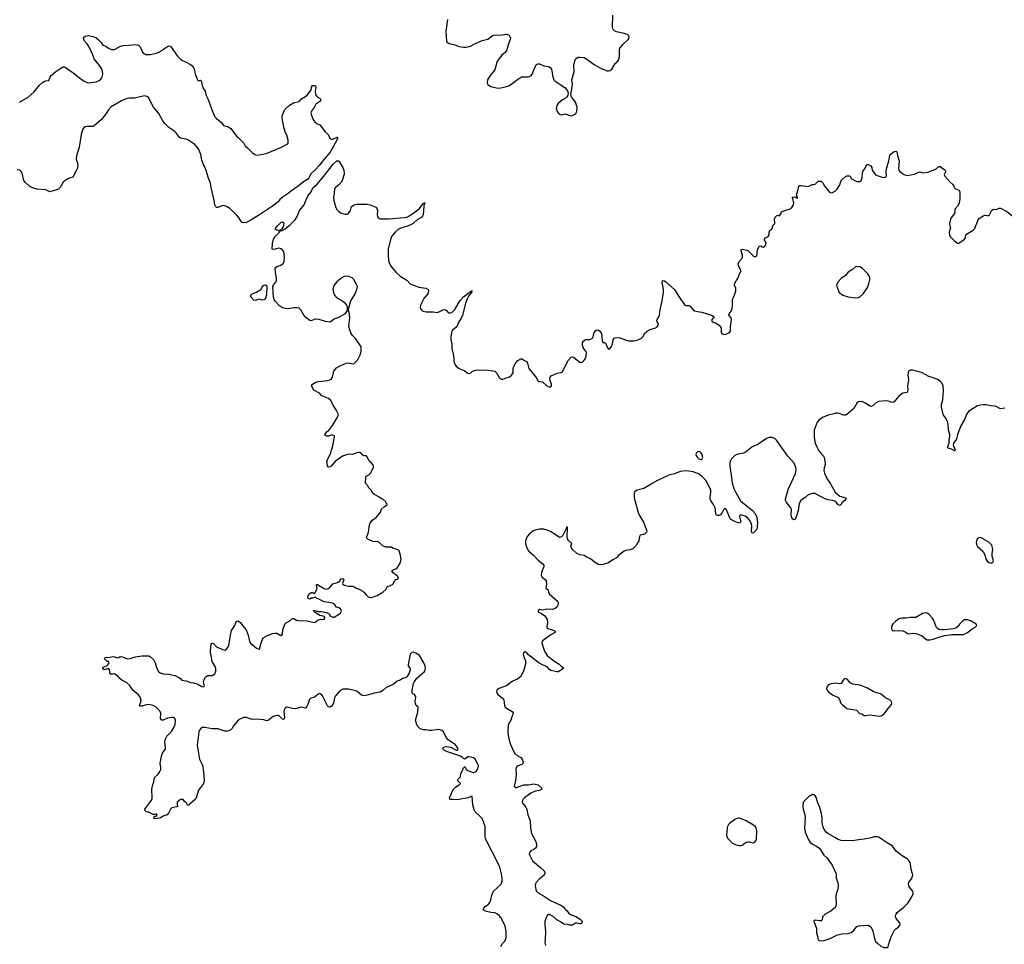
# Model space of a CAD drawing. Header units: inches. Extents: x 2005975 to 2217453, y 644152 to 846769.
# Tile 82 of 162: x 2121191 to 2134903, y 719989 to 732868. Entities that reach past the tile are written whole.
import ezdxf

# ---------------------------------------------------------------- set-up
doc = ezdxf.new("R2010")
doc.units = ezdxf.units.IN
doc.header["$MEASUREMENT"] = 0
for name, color, linetype in [('C1721', 7, 'Continuous'), ('C1722', 7, 'Continuous'), ('C1723', 7, 'Continuous'), ('C1731', 7, 'Continuous'), ('C1732', 7, 'Continuous'), ('C1733', 7, 'Continuous')]:
    doc.layers.add(name, color=color, linetype=linetype)

msp = doc.modelspace()

# ---------------------------------------------------------------- linework, layer by layer
at = {"layer": 'C1721', "color": 6, "elevation": 200}
for points in [[(2127890, 719959), (2127909, 719991), (2127917, 720000)], [(2128508, 720000), (2128514, 719970)]]:
    msp.add_lwpolyline(points, dxfattribs=at)
at = {"layer": 'C1722', "color": 6, "elevation": 200}
for points in [[(2127917, 720000), (2127944, 720030), (2127961, 720059), (2127967, 720090), (2127966, 720170), (2127950, 720242), (2127921, 720310), (2127890, 720361), (2127868, 720388), (2127843, 720410), (2127810, 720428), (2127750, 720433), (2127678, 720450), (2127658, 720458), (2127646, 720470), (2127654, 720490), (2127669, 720510), (2127717, 720543), (2127738, 720570), (2127752, 720610), (2127766, 720674), (2127790, 720727), (2127890, 720822), (2127901, 720839), (2127909, 720871), (2127910, 720910), (2127901, 720970), (2127884, 721044), (2127868, 721088), (2127680, 721460), (2127674, 721494), (2127672, 721630), (2127650, 721696), (2127630, 721739), (2127610, 721764), (2127535, 721835), (2127522, 721862), (2127503, 721930), (2127490, 722046), (2127470, 722049), (2127462, 722038), (2127433, 722027), (2127290, 722000), (2127230, 722008), (2127188, 722008), (2127182, 722010), (2127176, 722030), (2127230, 722145), (2127262, 722178), (2127309, 722210), (2127329, 722230), (2127290, 722270), (2127298, 722290), (2127330, 722321), (2127333, 722370), (2127357, 722410), (2127370, 722448), (2127390, 722466), (2127409, 722430), (2127430, 722410), (2127504, 722384), (2127530, 722385), (2127550, 722398), (2127570, 722435), (2127580, 722470), (2127576, 722490), (2127536, 722570), (2127510, 722587), (2127450, 722601), (2127430, 722599), (2127390, 722569), (2127370, 722576), (2127354, 722594), (2127330, 722610), (2127150, 722670), (2127109, 722690), (2127084, 722710), (2127088, 722730), (2127110, 722740), (2127130, 722744), (2127195, 722735), (2127270, 722691), (2127288, 722692), (2127298, 722710), (2127275, 722750), (2127255, 722770), (2127159, 722839), (2127130, 722869), (2127092, 722950), (2127070, 722969), (2127030, 722980), (2126929, 722969), (2126890, 722969), (2126850, 722977), (2126810, 722974), (2126769, 722990), (2126740, 723020), (2126721, 723050), (2126704, 723110), (2126736, 723224), (2126742, 723290), (2126714, 723314), (2126701, 723341), (2126698, 723370), (2126706, 723430), (2126703, 723443), (2126690, 723469), (2126670, 723475), (2126663, 723483), (2126657, 723497), (2126656, 723530), (2126677, 723623), (2126690, 723650), (2126719, 723690), (2126829, 723791), (2126839, 723810), (2126843, 723830), (2126837, 723870), (2126820, 723910), (2126782, 723970), (2126772, 723992), (2126754, 724014), (2126710, 724042), (2126670, 724058), (2126650, 724052), (2126627, 724030), (2126600, 723880), (2126603, 723863), (2126630, 723830), (2126630, 723810), (2126610, 723755), (2126584, 723716), (2126573, 723707), (2126522, 723690), (2126490, 723669), (2126450, 723655), (2126394, 723610), (2126296, 723564), (2126250, 723522), (2126210, 723501), (2126130, 723489), (2126030, 723459), (2125990, 723451), (2125970, 723453), (2125950, 723460), (2125890, 723510), (2125870, 723519), (2125770, 723544), (2125690, 723543), (2125650, 723521), (2125590, 723452), (2125577, 723423), (2125560, 723350), (2125533, 723307), (2125510, 723294), (2125490, 723297), (2125476, 723310), (2125410, 723449), (2125390, 723475), (2125370, 723483), (2125350, 723475), (2125316, 723444), (2125292, 723428), (2125250, 723417), (2125234, 723406), (2125222, 723390), (2125204, 723330), (2125190, 723299), (2125170, 723279), (2125114, 723294), (2125029, 723271), (2124990, 723272), (2124910, 723290), (2124890, 723280), (2124881, 723270), (2124869, 723231), (2124877, 723150), (2124875, 723130), (2124870, 723122), (2124850, 723125), (2124808, 723168), (2124790, 723177), (2124770, 723178), (2124719, 723161), (2124650, 723107), (2124630, 723101), (2124590, 723115), (2124494, 723126), (2124430, 723118), (2124350, 723148), (2124310, 723150), (2124264, 723130), (2124232, 723110), (2124197, 723063), (2124168, 723032), (2124145, 722990), (2124130, 722975), (2124083, 722957), (2124050, 722956), (2123950, 722990), (2123870, 722990), (2123770, 723009), (2123733, 723007), (2123720, 723000), (2123693, 722970), (2123688, 722950), (2123663, 722763), (2123694, 722570), (2123736, 722484), (2123752, 722390), (2123759, 722270), (2123750, 722229), (2123683, 722137), (2123651, 722030), (2123639, 722010), (2123571, 721950), (2123557, 721943), (2123550, 721929), (2123530, 721926), (2123515, 721955), (2123483, 721983), (2123470, 722006), (2123430, 722008), (2123386, 721970), (2123385, 721925), (2123393, 721907), (2123378, 721902), (2123350, 721901), (2123311, 721889), (2123292, 721870), (2123265, 721815), (2123246, 721794), (2123187, 721773), (2123150, 721749), (2123135, 721745), (2123070, 721738), (2123058, 721750), (2123068, 721772), (2123090, 721774), (2123106, 721790), (2123090, 721806), (2123070, 721798), (2123050, 721798), (2122990, 721828), (2122970, 721828), (2122950, 721838), (2122938, 721850), (2122935, 721870), (2122946, 721890), (2123019, 721981), (2123034, 722010), (2123037, 722030), (2123030, 722150), (2123045, 722215), (2123061, 722250), (2123067, 722310), (2123121, 722359), (2123145, 722395), (2123155, 722425), (2123157, 722450), (2123149, 722510), (2123165, 722610), (2123178, 722650), (2123220, 722710), (2123223, 722730), (2123214, 722810), (2123221, 722850), (2123242, 722890), (2123306, 722954), (2123340, 723010), (2123357, 723050), (2123359, 723110), (2123350, 723132), (2123330, 723146), (2123310, 723150), (2123250, 723140), (2123190, 723110), (2123169, 723109), (2123152, 723132), (2123157, 723210), (2123149, 723230), (2123112, 723272), (2123090, 723291), (2123050, 723313), (2123010, 723326), (2122970, 723327), (2122938, 723322), (2122890, 723304), (2122864, 723304), (2122860, 723310), (2122863, 723330), (2122877, 723363), (2122881, 723390), (2122870, 723430), (2122845, 723465), (2122770, 723526), (2122720, 723600), (2122677, 723637), (2122613, 723670), (2122587, 723690), (2122561, 723721), (2122527, 723747), (2122510, 723755), (2122494, 723750), (2122449, 723750), (2122444, 723810), (2122430, 723829), (2122370, 723814), (2122350, 723828), (2122355, 723850), (2122409, 723871), (2122420, 723880), (2122438, 723910), (2122430, 723926), (2122410, 723928), (2122384, 723950), (2122369, 723970), (2122379, 723981), (2122406, 723990), (2122430, 723986), (2122490, 723998), (2122514, 723994), (2122550, 723981), (2122570, 723985), (2122590, 723996), (2122625, 723995), (2122690, 723966), (2122730, 723971), (2122805, 723995), (2122890, 724007), (2122990, 724007), (2123015, 723995), (2123055, 723955), (2123080, 723910), (2123100, 723830), (2123122, 723790), (2123146, 723770), (2123190, 723756), (2123270, 723751), (2123350, 723733), (2123407, 723707), (2123431, 723690), (2123450, 723667), (2123510, 723661), (2123570, 723634), (2123610, 723630), (2123673, 723613), (2123730, 723578), (2123750, 723574), (2123762, 723578), (2123766, 723590), (2123755, 723615), (2123753, 723650), (2123757, 723670), (2123779, 723710), (2123790, 723721), (2123810, 723731), (2123870, 723734), (2123895, 723745), (2123910, 723758), (2123925, 723795), (2123924, 723830), (2123918, 723850), (2123872, 723930), (2123865, 723950), (2123863, 723990), (2123850, 724050), (2123852, 724148), (2123869, 724190), (2123890, 724181), (2123930, 724131), (2123950, 724121), (2123990, 724111), (2124015, 724095), (2124047, 724087), (2124070, 724101), (2124097, 724143), (2124107, 724173), (2124126, 724294), (2124141, 724359), (2124187, 724430), (2124199, 724470), (2124210, 724486), (2124230, 724494), (2124267, 724470), (2124294, 724430), (2124345, 724370), (2124374, 724294), (2124385, 724230), (2124401, 724190), (2124490, 724116), (2124510, 724105), (2124530, 724102), (2124552, 724190), (2124584, 724256), (2124650, 724296), (2124710, 724319), (2124750, 724324), (2124770, 724321), (2124830, 724291), (2124843, 724297), (2124852, 724308), (2124856, 724370), (2124884, 724450), (2124908, 724472), (2124950, 724488), (2124990, 724527), (2125010, 724525), (2125044, 724504), (2125070, 724497), (2125193, 724493), (2125290, 724471), (2125304, 724476), (2125338, 724502), (2125390, 724518), (2125410, 724511), (2125430, 724518), (2125442, 724530), (2125434, 724554), (2125370, 724569), (2125322, 724602), (2125290, 724618), (2125284, 724630), (2125290, 724642), (2125346, 724626), (2125390, 724623), (2125462, 724610), (2125502, 724590), (2125521, 724561), (2125550, 724546), (2125570, 724546), (2125658, 724602), (2125671, 724630), (2125660, 724660), (2125636, 724676), (2125603, 724683), (2125579, 724719), (2125555, 724735), (2125530, 724744), (2125430, 724761), (2125350, 724802), (2125326, 724810), (2125310, 724826), (2125270, 724808), (2125250, 724808), (2125230, 724798), (2125210, 724806), (2125204, 724824), (2125209, 724849), (2125230, 724876), (2125251, 724891), (2125274, 724890), (2125290, 724874), (2125302, 724878), (2125329, 724931), (2125333, 724950), (2125323, 724990), (2125330, 725005), (2125430, 724946), (2125470, 724937), (2125499, 724950), (2125552, 725008), (2125618, 725030), (2125649, 725051), (2125670, 725081), (2125690, 725083), (2125703, 725070), (2125685, 725015), (2125690, 725006), (2125713, 724993), (2125770, 724979), (2125830, 724976), (2125851, 724970), (2125874, 724954), (2125930, 724933), (2125968, 724910), (2125990, 724890), (2126016, 724856), (2126046, 724830), (2126070, 724820), (2126090, 724821), (2126170, 724848), (2126250, 724894), (2126291, 724930), (2126310, 724970), (2126381, 724999), (2126391, 725010), (2126417, 725063), (2126430, 725072), (2126450, 725076), (2126467, 725090), (2126456, 725110), (2126387, 725170), (2126375, 725190), (2126390, 725205), (2126430, 725219), (2126448, 725232), (2126486, 725290), (2126501, 725330), (2126504, 725350), (2126494, 725410), (2126470, 725478), (2126389, 725509), (2126370, 725522), (2126290, 725521), (2126250, 725537), (2126190, 725593), (2126170, 725599), (2126150, 725596), (2126110, 725599), (2126038, 725630), (2126022, 725650), (2126024, 725670), (2126040, 725700), (2126049, 725730), (2126061, 725830), (2126077, 725863), (2126101, 725899), (2126149, 725930), (2126206, 725994), (2126215, 726010), (2126229, 726051), (2126270, 726086), (2126308, 726110), (2126306, 726130), (2126295, 726135), (2126289, 726150), (2126250, 726189), (2126230, 726194), (2126199, 726219), (2126130, 726253), (2126109, 726269), (2126090, 726308), (2126048, 726350), (2126046, 726370), (2126009, 726410), (2126010, 726494), (2126018, 726510), (2126052, 726528), (2126077, 726550), (2126116, 726630), (2126116, 726656), (2126090, 726693), (2126065, 726710), (2126025, 726785), (2126011, 726791), (2125990, 726793), (2125970, 726804), (2125937, 726837), (2125910, 726841), (2125870, 726831), (2125830, 726813), (2125770, 726814), (2125688, 726790), (2125585, 726715), (2125530, 726649), (2125489, 726630), (2125477, 726657), (2125467, 726710), (2125482, 726750), (2125525, 726830), (2125532, 726870), (2125552, 726930), (2125577, 727057), (2125573, 727073), (2125550, 727081), (2125530, 727083), (2125490, 727069), (2125470, 727069), (2125450, 727078), (2125442, 727090), (2125475, 727130), (2125490, 727141), (2125546, 727214), (2125618, 727330), (2125629, 727370), (2125605, 727425), (2125550, 727510), (2125518, 727570), (2125490, 727590), (2125399, 727630), (2125367, 727667), (2125288, 727708), (2125254, 727770), (2125268, 727790), (2125307, 727813), (2125349, 727830), (2125478, 727842), (2125510, 727850), (2125530, 727862), (2125547, 727890), (2125567, 727973), (2125601, 728019), (2125652, 728048), (2125738, 728082), (2125770, 728087), (2125830, 728072), (2125850, 728080), (2125894, 728126), (2125937, 728210), (2125947, 728253), (2125945, 728310), (2125867, 728427), (2125827, 728470), (2125804, 728504), (2125783, 728563), (2125776, 728610), (2125791, 728710), (2125784, 728770), (2125766, 728834), (2125770, 728834), (2125798, 728942), (2125862, 729050), (2125888, 729110), (2125894, 729150), (2125886, 729170), (2125845, 729250), (2125821, 729270), (2125777, 729290), (2125750, 729297), (2125710, 729290), (2125676, 729270), (2125610, 729217), (2125578, 729182), (2125560, 729150), (2125554, 729110), (2125560, 729070), (2125574, 729030), (2125610, 728992), (2125689, 728949), (2125715, 728930), (2125743, 728890), (2125754, 728846), (2125750, 728846), (2125745, 728810), (2125713, 728767), (2125650, 728727), (2125570, 728695), (2125530, 728662), (2125510, 728655), (2125450, 728662), (2125362, 728690), (2125330, 728696), (2125290, 728691), (2125250, 728675), (2125230, 728677), (2125161, 728730), (2125106, 728826), (2125081, 728850), (2125050, 728856), (2125010, 728855), (2124930, 728839), (2124890, 728843), (2124853, 728853), (2124810, 728884), (2124749, 728949), (2124735, 728970), (2124724, 729004), (2124718, 729150), (2124726, 729174), (2124760, 729210), (2124767, 729230), (2124767, 729270), (2124754, 729346), (2124749, 729410), (2124774, 729430), (2124817, 729443), (2124854, 729466), (2124864, 729476), (2124876, 729504), (2124880, 729550), (2124874, 729610), (2124865, 729645), (2124836, 729676), (2124796, 729684), (2124730, 729665), (2124705, 729670), (2124713, 729750), (2124726, 729810), (2124749, 729850), (2124807, 729910), (2124810, 729922), (2124848, 729930), (2124890, 729957), (2124946, 730000)], [(2124864, 730000), (2124859, 729981), (2124844, 729956), (2124830, 729942), (2124825, 729935), (2124790, 729932), (2124770, 729936), (2124751, 729950), (2124760, 729970), (2124786, 730000)], [(2126610, 730000), (2126590, 729992), (2126525, 729975), (2126467, 729950), (2126425, 729915), (2126370, 729850), (2126353, 729807), (2126324, 729670), (2126324, 729564), (2126334, 729494), (2126341, 729470), (2126364, 729430), (2126429, 729350), (2126490, 729297), (2126581, 729241), (2126630, 729187), (2126750, 729141), (2126846, 729126), (2126879, 729110), (2126885, 729090), (2126873, 729050), (2126817, 728983), (2126771, 728890), (2126770, 728852), (2126776, 728836), (2126790, 728819), (2126810, 728806), (2126850, 728798), (2126950, 728800), (2127010, 728790), (2127090, 728825), (2127110, 728829), (2127130, 728823), (2127153, 728793), (2127165, 728785), (2127190, 728784), (2127210, 728789), (2127250, 728829), (2127325, 728955), (2127370, 729007), (2127450, 729070), (2127470, 729084), (2127479, 729081), (2127484, 729090), (2127492, 729092), (2127490, 729085), (2127480, 729080), (2127482, 729070), (2127442, 729018), (2127422, 728978), (2127405, 728935), (2127356, 728750), (2127340, 728710), (2127302, 728650), (2127278, 728590), (2127222, 728550), (2127211, 728529), (2127195, 728450), (2127196, 728410), (2127207, 728350), (2127210, 728290), (2127232, 728190), (2127243, 728090), (2127250, 728068), (2127270, 728040), (2127310, 728010), (2127380, 727980), (2127430, 727945), (2127450, 727938), (2127470, 727942), (2127494, 727966), (2127520, 727980), (2127567, 727993), (2127710, 727986), (2127810, 727970), (2127831, 727950), (2127870, 727882), (2127890, 727865), (2127910, 727858), (2127950, 727876), (2128010, 727895), (2128042, 727918), (2128062, 727950), (2128064, 728010), (2128070, 728030), (2128099, 728090), (2128130, 728123), (2128170, 728143), (2128190, 728145), (2128210, 728125), (2128250, 728106), (2128262, 728082), (2128282, 728010), (2128382, 727882), (2128410, 727831), (2128430, 727826), (2128470, 727825), (2128530, 727767), (2128573, 727747), (2128590, 727752), (2128596, 727770), (2128596, 727790), (2128573, 727850), (2128578, 727890), (2128594, 727906), (2128678, 727942), (2128727, 727953), (2128752, 727968), (2128830, 728119), (2128870, 728168), (2128890, 728170), (2128910, 728163), (2128990, 728099), (2129010, 728091), (2129037, 728110), (2129056, 728130), (2129069, 728151), (2129079, 728181), (2129083, 728230), (2129076, 728250), (2129050, 728279), (2129040, 728300), (2129031, 728330), (2129030, 728370), (2129046, 728394), (2129070, 728411), (2129130, 728414), (2129168, 728430), (2129179, 728450), (2129190, 728510), (2129210, 728536), (2129230, 728548), (2129250, 728544), (2129270, 728529), (2129287, 728507), (2129293, 728490), (2129302, 728402), (2129310, 728371), (2129330, 728373), (2129350, 728361), (2129377, 728297), (2129390, 728278), (2129410, 728282), (2129430, 728311), (2129446, 728350), (2129458, 728410), (2129470, 728430), (2129483, 728437), (2129510, 728443), (2129550, 728438), (2129670, 728393), (2129750, 728396), (2129790, 728403), (2129851, 728430), (2129870, 728449), (2129898, 728502), (2129929, 728531), (2129969, 728551), (2130000, 728560)], [(2130000, 726406), (2129882, 726338), (2129790, 726314), (2129755, 726290), (2129746, 726270), (2129748, 726210), (2129802, 726002), (2129821, 725961), (2129880, 725870), (2129890, 725830), (2129924, 725750), (2129921, 725730), (2129890, 725702), (2129830, 725689), (2129822, 725670), (2129813, 725610), (2129806, 725594), (2129778, 725542), (2129730, 725499), (2129690, 725483), (2129630, 725475), (2129610, 725466), (2129536, 725410), (2129504, 725370), (2129450, 725343), (2129390, 725302), (2129330, 725283), (2129290, 725275), (2129250, 725280), (2129194, 725314), (2129139, 725359), (2129090, 725380), (2129050, 725403), (2128990, 725415), (2128950, 725434), (2128890, 725490), (2128875, 725510), (2128866, 725534), (2128869, 725550), (2128881, 725570), (2128833, 725613), (2128818, 725638), (2128813, 725670), (2128822, 725782), (2128818, 725798), (2128810, 725804), (2128803, 725777), (2128755, 725685), (2128736, 725664), (2128710, 725653), (2128593, 725733), (2128539, 725759), (2128490, 725772), (2128431, 725771), (2128370, 725758), (2128338, 725742), (2128293, 725707), (2128259, 725670), (2128233, 725610), (2128234, 725570), (2128252, 725510), (2128279, 725470), (2128347, 725410), (2128410, 725340), (2128475, 725290), (2128490, 725270), (2128491, 725250), (2128460, 725170), (2128453, 725130), (2128460, 725110), (2128470, 725096), (2128509, 725069), (2128524, 725050), (2128527, 725010), (2128518, 724950), (2128550, 724925), (2128557, 724890), (2128570, 724866), (2128679, 724770), (2128691, 724750), (2128686, 724710), (2128675, 724690), (2128650, 724666), (2128610, 724654), (2128530, 724657), (2128470, 724645), (2128430, 724653), (2128421, 724650), (2128406, 724630), (2128414, 724614), (2128456, 724596), (2128502, 724562), (2128535, 724515), (2128541, 724470), (2128531, 724410), (2128541, 724390), (2128610, 724370), (2128648, 724350), (2128647, 724330), (2128590, 724299), (2128469, 724211), (2128463, 724190), (2128466, 724170), (2128501, 724070), (2128539, 724010), (2128630, 723938), (2128705, 723890), (2128730, 723861), (2128751, 723850), (2128764, 723830), (2128690, 723786), (2128670, 723785), (2128590, 723803), (2128570, 723818), (2128536, 723856), (2128470, 723882), (2128427, 723907), (2128279, 724019), (2128250, 724052), (2128230, 724061), (2128209, 724051), (2128201, 724030), (2128210, 723991), (2128237, 723937), (2128239, 723910), (2128206, 723794), (2128164, 723716), (2128130, 723686), (2128050, 723648), (2127969, 723591), (2127863, 723550), (2127836, 723530), (2127829, 723510), (2127835, 723490), (2127850, 723470), (2127927, 723407), (2127934, 723390), (2127941, 723321), (2127950, 723293), (2127970, 723277), (2128050, 723233), (2128065, 723210), (2128060, 723190), (2128047, 723170), (2128029, 723111), (2127994, 723046), (2127988, 722950), (2127996, 722870), (2128027, 722770), (2128083, 722650), (2128104, 722630), (2128170, 722590), (2128187, 722570), (2128204, 722530), (2128201, 722510), (2128186, 722494), (2128120, 722470), (2128104, 722450), (2128100, 722430), (2128105, 722350), (2128098, 722270), (2128075, 722190), (2128090, 722175), (2128110, 722174), (2128210, 722210), (2128270, 722210), (2128350, 722223), (2128411, 722210), (2128456, 722170), (2128461, 722150), (2128431, 722130), (2128370, 722120), (2128310, 722095), (2128222, 722030), (2128202, 722010), (2128191, 721990), (2128190, 721970), (2128197, 721950), (2128239, 721899), (2128254, 721870), (2128268, 721790), (2128300, 721710), (2128303, 721610), (2128318, 721530), (2128376, 721430), (2128390, 721390), (2128386, 721350), (2128372, 721328), (2128350, 721308), (2128310, 721290), (2128294, 721270), (2128288, 721250), (2128294, 721226), (2128331, 721150), (2128450, 721056), (2128496, 721010), (2128505, 720990), (2128505, 720970), (2128493, 720950), (2128423, 720897), (2128383, 720850), (2128373, 720830), (2128370, 720810), (2128377, 720750), (2128388, 720728), (2128410, 720706), (2128474, 720674), (2128581, 720601), (2128735, 720530), (2128761, 720510), (2128790, 720475), (2128814, 720454), (2128827, 720430), (2128847, 720410), (2128936, 720376), (2128997, 720337), (2129023, 720310), (2129021, 720290), (2129004, 720276), (2128990, 720274), (2128950, 720283), (2128930, 720283), (2128890, 720255), (2128850, 720255), (2128823, 720263), (2128770, 720270), (2128723, 720303), (2128670, 720330), (2128618, 720378), (2128570, 720403), (2128550, 720402), (2128530, 720382), (2128506, 720310), (2128504, 720270), (2128513, 720173), (2128510, 720050), (2128505, 720010), (2128508, 720000)]]:
    msp.add_lwpolyline(points, dxfattribs=at)
msp.add_lwpolyline([(2124570, 728963), (2124530, 728975), (2124490, 728960), (2124470, 728958), (2124450, 728963), (2124410, 729009), (2124409, 729030), (2124429, 729050), (2124490, 729072), (2124549, 729110), (2124559, 729121), (2124570, 729150), (2124590, 729170), (2124610, 729175), (2124627, 729167), (2124633, 729150), (2124626, 729034), (2124610, 728974), (2124590, 728964)], close=True, dxfattribs=at)
at = {"layer": 'C1723', "color": 6}
for points, elevation in [([(2127151, 732869), (2127127, 732710), (2127128, 732630), (2127135, 732575), (2127144, 732550), (2127170, 732534), (2127250, 732518), (2127313, 732493), (2127370, 732483), (2127410, 732483), (2127470, 732497), (2127530, 732531), (2127630, 732577), (2127710, 732598), (2127770, 732645), (2127790, 732654), (2127910, 732657), (2127970, 732664), (2127998, 732658), (2128018, 732638), (2128026, 732610), (2128022, 732590), (2127997, 732530), (2127974, 732446), (2127950, 732410), (2127905, 732375), (2127842, 732290), (2127806, 732170), (2127744, 732090), (2127708, 732030), (2127701, 731990), (2127707, 731970), (2127727, 731950), (2127750, 731938), (2127850, 731915), (2127890, 731919), (2127970, 731937), (2128010, 731952), (2128123, 732037), (2128178, 732070), (2128210, 732074), (2128271, 732071), (2128290, 732075), (2128310, 732088), (2128330, 732107), (2128368, 732210), (2128390, 732245), (2128399, 732250), (2128410, 732254), (2128430, 732252), (2128490, 732224), (2128554, 732214), (2128580, 732200), (2128597, 732177), (2128616, 732070), (2128631, 732030), (2128650, 732011), (2128785, 731925), (2128819, 731879), (2128827, 731850), (2128823, 731810), (2128807, 731790), (2128790, 731773), (2128750, 731750), (2128690, 731700), (2128670, 731673), (2128663, 731630), (2128675, 731590), (2128706, 731550), (2128730, 731541), (2128790, 731557), (2128838, 731538), (2128870, 731530), (2128910, 731541), (2128938, 731562), (2128952, 731588), (2128955, 731650), (2128930, 731718), (2128910, 731752), (2128877, 731790), (2128864, 731830), (2128887, 731933), (2128890, 731970), (2128882, 732030), (2128914, 732146), (2128910, 732230), (2128920, 732290), (2128930, 732316), (2128946, 732334), (2128970, 732345), (2128990, 732348), (2129050, 732339), (2129090, 732319), (2129190, 732244), (2129290, 732186), (2129370, 732156), (2129390, 732155), (2129410, 732160), (2129439, 732181), (2129483, 732257), (2129510, 732279), (2129530, 732302), (2129545, 732350), (2129546, 732450), (2129550, 732471), (2129594, 732526), (2129665, 732590), (2129674, 732606), (2129678, 732630), (2129669, 732650), (2129650, 732662), (2129610, 732676), (2129501, 732701), (2129473, 732713), (2129456, 732730), (2129447, 732770), (2129450, 732930)], 300), ([(2121190, 731717), (2121308, 731790), (2121390, 731858), (2121466, 731954), (2121507, 731993), (2121530, 732009), (2121550, 732017), (2121598, 732022), (2121616, 732070), (2121631, 732090), (2121695, 732145), (2121790, 732209), (2121810, 732212), (2121830, 732201), (2121950, 732120), (2122010, 732065), (2122090, 732012), (2122130, 731995), (2122150, 731990), (2122190, 731992), (2122256, 732004), (2122299, 732021), (2122321, 732039), (2122340, 732070), (2122350, 732110), (2122346, 732150), (2122329, 732190), (2122302, 732230), (2122230, 732324), (2122200, 732400), (2122146, 732510), (2122133, 732530), (2122093, 732570), (2122083, 732590), (2122081, 732610), (2122092, 732628), (2122110, 732639), (2122130, 732644), (2122150, 732646), (2122210, 732635), (2122250, 732618), (2122289, 732589), (2122324, 732550), (2122351, 732511), (2122390, 732497), (2122429, 732469), (2122471, 732451), (2122510, 732452), (2122586, 732494), (2122630, 732510), (2122710, 732511), (2122803, 732523), (2122830, 732519), (2122850, 732509), (2122870, 732490), (2122908, 732408), (2122930, 732391), (2122950, 732385), (2123015, 732385), (2123098, 732402), (2123140, 732420), (2123250, 732496), (2123270, 732504), (2123290, 732497), (2123390, 732362), (2123430, 732317), (2123450, 732303), (2123502, 732282), (2123570, 732245), (2123590, 732231), (2123610, 732204), (2123626, 732166), (2123636, 732110), (2123670, 732021), (2123690, 732018), (2123710, 732025), (2123718, 732018), (2123740, 731920), (2123772, 731870), (2123787, 731810), (2123818, 731758), (2123865, 731610), (2123910, 731513), (2123930, 731491), (2124006, 731430), (2124030, 731392), (2124090, 731378), (2124130, 731351), (2124210, 731245), (2124231, 731231), (2124311, 731150), (2124332, 731110), (2124370, 731078), (2124431, 731011), (2124465, 730990), (2124490, 730983), (2124524, 730984), (2124575, 730995), (2124637, 731010), (2124695, 731030), (2124836, 731090), (2124906, 731130), (2124930, 731150), (2124930, 731192), (2124910, 731261), (2124893, 731293), (2124875, 731350), (2124845, 731490), (2124847, 731530), (2124864, 731576), (2124885, 731615), (2124950, 731675), (2125004, 731710), (2125082, 731730), (2125114, 731766), (2125170, 731796), (2125198, 731822), (2125250, 731890), (2125256, 731910), (2125256, 731930), (2125269, 731950), (2125290, 731953), (2125306, 731950), (2125317, 731930), (2125307, 731873), (2125310, 731832), (2125321, 731810), (2125335, 731795), (2125377, 731770), (2125386, 731750), (2125372, 731730), (2125314, 731690), (2125290, 731646), (2125250, 731590), (2125247, 731570), (2125250, 731550), (2125266, 731510), (2125282, 731470), (2125297, 731450), (2125330, 731423), (2125370, 731402), (2125445, 731305), (2125485, 731270), (2125510, 731219), (2125519, 731210), (2125530, 731204), (2125550, 731204), (2125613, 731233), (2125618, 731230), (2125618, 731218), (2125610, 731190), (2125516, 731024), (2125430, 730926), (2125362, 730838), (2125305, 730775), (2125250, 730724), (2125216, 730664), (2125197, 730643), (2125143, 730610), (2125071, 730549), (2124964, 730476), (2124930, 730446), (2124848, 730392), (2124816, 730364), (2124789, 730330), (2124711, 730269), (2124530, 730149), (2124400, 730070), (2124350, 730045), (2124310, 730036), (2124290, 730042), (2124270, 730065), (2124239, 730119), (2124211, 730151), (2124117, 730237), (2124070, 730265), (2124030, 730279), (2124004, 730276), (2123950, 730251), (2123930, 730252), (2123922, 730262), (2123910, 730290), (2123900, 730350), (2123858, 730530), (2123850, 730590), (2123822, 730662), (2123790, 730767), (2123770, 730816), (2123750, 730846), (2123730, 730913), (2123716, 730990), (2123683, 731070), (2123630, 731130), (2123533, 731193), (2123510, 731202), (2123430, 731219), (2123410, 731230), (2123372, 731290), (2123351, 731311), (2123268, 731368), (2123217, 731417), (2123190, 731450), (2123130, 731562), (2123055, 731650), (2122984, 731784), (2122960, 731800), (2122930, 731805), (2122790, 731774), (2122710, 731776), (2122690, 731772), (2122610, 731739), (2122466, 731654), (2122430, 731614), (2122397, 731563), (2122330, 731479), (2122230, 731389), (2122210, 731382), (2122130, 731382), (2122105, 731375), (2122082, 731358), (2122066, 731334), (2122048, 731270), (2122027, 731150), (2122021, 731090), (2121984, 730970), (2121980, 730930), (2121999, 730850), (2121998, 730810), (2121991, 730790), (2121930, 730674), (2121870, 730655), (2121810, 730618), (2121796, 730604), (2121754, 730530), (2121730, 730509), (2121691, 730491), (2121609, 730469), (2121557, 730497), (2121430, 730508), (2121370, 730528), (2121330, 730549), (2121270, 730602), (2121250, 730627), (2121228, 730728), (2121214, 730754), (2121193, 730773), (2121157, 730777)], 200), ([(2124946, 730000), (2124954, 730006), (2125024, 730076), (2125054, 730126), (2125090, 730210), (2125154, 730290), (2125176, 730350), (2125204, 730410), (2125251, 730469), (2125275, 730525), (2125328, 730570), (2125410, 730665), (2125561, 730859), (2125610, 730903), (2125630, 730901), (2125635, 730895), (2125690, 730809), (2125707, 730770), (2125710, 730718), (2125681, 730630), (2125664, 730596), (2125634, 730566), (2125588, 730532), (2125573, 730510), (2125570, 730450), (2125561, 730390), (2125568, 730350), (2125596, 730250), (2125610, 730225), (2125630, 730203), (2125670, 730173), (2125730, 730160), (2125750, 730159), (2125770, 730166), (2125797, 730210), (2125812, 730268), (2125850, 730290), (2125890, 730297), (2126030, 730300), (2126070, 730291), (2126143, 730263), (2126161, 730250), (2126176, 730210), (2126170, 730150), (2126173, 730130), (2126185, 730110), (2126210, 730096), (2126230, 730092), (2126330, 730095), (2126550, 730112), (2126581, 730119), (2126610, 730133), (2126716, 730204), (2126760, 730240), (2126810, 730307), (2126826, 730314), (2126830, 730321), (2126835, 730315), (2126830, 730299), (2126824, 730296), (2126819, 730270), (2126808, 730150), (2126800, 730130), (2126790, 730119), (2126730, 730084), (2126671, 730030), (2126637, 730010), (2126610, 730000)], 200), ([(2124786, 730000), (2124795, 730010), (2124830, 730041), (2124851, 730051), (2124864, 730044), (2124869, 730030), (2124866, 730010), (2124864, 730000)], 200)]:
    msp.add_lwpolyline(points, dxfattribs=dict(at, elevation=elevation))
at = {"layer": 'C1731', "color": 6, "elevation": 300}
msp.add_lwpolyline([(2133142, 720000), (2133182, 719962), (2133225, 719945), (2133270, 719943), (2133286, 719954), (2133295, 720000)], dxfattribs=at)
at = {"layer": 'C1732', "color": 6}
for points, elevation in [([(2130000, 728560), (2130034, 728570), (2130068, 728590), (2130082, 728610), (2130085, 728630), (2130064, 728670), (2130068, 728690), (2130093, 728727), (2130100, 728750), (2130110, 728825), (2130140, 728950), (2130156, 729070), (2130159, 729110), (2130137, 729210), (2130142, 729230), (2130150, 729236), (2130170, 729230), (2130190, 729216), (2130308, 729110), (2130368, 729010), (2130450, 728898), (2130470, 728885), (2130510, 728889), (2130530, 728877), (2130570, 728825), (2130590, 728812), (2130630, 728801), (2130690, 728796), (2130827, 728750), (2130861, 728730), (2130831, 728690), (2130831, 728670), (2130850, 728655), (2130890, 728639), (2130936, 728610), (2130959, 728570), (2130962, 728510), (2130970, 728499), (2130987, 728487), (2131010, 728484), (2131070, 728504), (2131089, 728530), (2131092, 728590), (2131105, 728690), (2131097, 728717), (2131066, 728750), (2131069, 728770), (2131100, 728810), (2131113, 728847), (2131118, 728890), (2131117, 728970), (2131150, 729045), (2131165, 729090), (2131164, 729130), (2131145, 729170), (2131147, 729190), (2131167, 729230), (2131195, 729270), (2131213, 729330), (2131237, 729370), (2131200, 729440), (2131196, 729470), (2131214, 729506), (2131254, 729546), (2131259, 729561), (2131256, 729590), (2131236, 729650), (2131236, 729664), (2131250, 729670), (2131318, 729658), (2131331, 729651), (2131410, 729576), (2131430, 729567), (2131450, 729572), (2131461, 729599), (2131461, 729630), (2131470, 729670), (2131490, 729711), (2131510, 729716), (2131530, 729703), (2131550, 729701), (2131570, 729711), (2131581, 729730), (2131586, 729750), (2131583, 729763), (2131577, 729777), (2131562, 729790), (2131561, 729810), (2131579, 729830), (2131614, 729850), (2131629, 729870), (2131629, 729910), (2131635, 729925), (2131666, 729954), (2131674, 729970), (2131680, 730000), (2131680, 730000)], 200), ([(2134145, 730000), (2134152, 729970), (2134133, 729910), (2134139, 729870), (2134148, 729848), (2134210, 729786), (2134250, 729755), (2134270, 729753), (2134349, 729810), (2134361, 729830), (2134369, 729871), (2134378, 729882), (2134470, 729936), (2134490, 729961), (2134508, 730000)], 200), ([(2134910, 727455), (2134850, 727449), (2134790, 727481), (2134770, 727486), (2134710, 727488), (2134650, 727501), (2134610, 727503), (2134570, 727500), (2134531, 727489), (2134407, 727413), (2134382, 727378), (2134343, 727290), (2134296, 727210), (2134250, 727088), (2134236, 727024), (2134197, 726970), (2134192, 726950), (2134194, 726930), (2134218, 726870), (2134210, 726862), (2134166, 726886), (2134121, 726901), (2134110, 726910), (2134133, 726967), (2134134, 727010), (2134144, 727070), (2134143, 727090), (2134126, 727150), (2134120, 727230), (2134112, 727270), (2134095, 727310), (2134052, 727370), (2134027, 727470), (2134027, 727510), (2134047, 727573), (2134056, 727704), (2134049, 727770), (2134032, 727810), (2134010, 727831), (2133970, 727857), (2133910, 727880), (2133850, 727896), (2133750, 727954), (2133630, 727984), (2133595, 727985), (2133570, 727970), (2133563, 727950), (2133561, 727921), (2133570, 727850), (2133556, 727770), (2133559, 727710), (2133555, 727685), (2133544, 727676), (2133490, 727664), (2133470, 727652), (2133430, 727617), (2133370, 727543), (2133350, 727536), (2133286, 727554), (2133250, 727559), (2133150, 727548), (2133110, 727526), (2133070, 727488), (2133050, 727478), (2133030, 727483), (2132970, 727526), (2132930, 727547), (2132909, 727551), (2132874, 727546), (2132850, 727527), (2132808, 727452), (2132710, 727370), (2132690, 727360), (2132670, 727359), (2132590, 727385), (2132550, 727385), (2132530, 727380), (2132450, 727357), (2132372, 727328), (2132321, 727290), (2132297, 727263), (2132255, 727150), (2132257, 727050), (2132270, 726970), (2132290, 726918), (2132317, 726870), (2132346, 726830), (2132384, 726790), (2132396, 726770), (2132410, 726690), (2132409, 726670), (2132394, 726626), (2132389, 726589), (2132397, 726550), (2132430, 726475), (2132482, 726402), (2132548, 726288), (2132610, 726230), (2132694, 726210), (2132695, 726190), (2132680, 726170), (2132642, 726138), (2132630, 726116), (2132616, 726104), (2132610, 726102), (2132590, 726111), (2132564, 726144), (2132541, 726161), (2132511, 726171), (2132450, 726181), (2132410, 726196), (2132335, 726230), (2132270, 726267), (2132231, 726269), (2132199, 726261), (2132170, 726248), (2132129, 726211), (2132069, 726171), (2132046, 726130), (2132030, 726030), (2132010, 725955), (2131992, 725908), (2131970, 725900), (2131959, 725910), (2131946, 725930), (2131935, 725970), (2131937, 726050), (2131932, 726070), (2131865, 726150), (2131855, 726170), (2131854, 726190), (2131894, 726326), (2131995, 726545), (2132003, 726590), (2132001, 726630), (2131975, 726690), (2131888, 726790), (2131731, 727011), (2131710, 727031), (2131685, 727045), (2131669, 727050), (2131630, 727050), (2131590, 727034), (2131470, 726951), (2131390, 726920), (2131310, 726849), (2131270, 726832), (2131190, 726815), (2131150, 726797), (2131104, 726750), (2131086, 726714), (2131080, 726690), (2131079, 726650), (2131100, 726530), (2131112, 726412), (2131136, 726336), (2131162, 726282), (2131228, 726168), (2131396, 726030), (2131433, 725990), (2131450, 725950), (2131465, 725870), (2131463, 725797), (2131450, 725763), (2131410, 725721), (2131390, 725717), (2131385, 725725), (2131383, 725750), (2131389, 725810), (2131381, 725841), (2131359, 725890), (2131330, 725925), (2131292, 725952), (2131250, 725968), (2131224, 725970), (2131217, 725950), (2131230, 725890), (2131230, 725870), (2131222, 725858), (2131210, 725857), (2131142, 725882), (2131092, 725912), (2131080, 725930), (2131030, 726050), (2131010, 726058), (2130990, 726041), (2130970, 725995), (2130950, 725970), (2130930, 725962), (2130910, 725962), (2130891, 725971), (2130885, 725990), (2130876, 726070), (2130853, 726113), (2130814, 726170), (2130806, 726190), (2130806, 726210), (2130817, 726290), (2130815, 726315), (2130798, 726358), (2130747, 726447), (2130700, 726500), (2130643, 726543), (2130570, 726571), (2130510, 726581), (2130470, 726582), (2130390, 726573), (2130310, 726542), (2130230, 726523), (2130072, 726448), (2130000, 726406)], 200), ([(2133295, 720000), (2133297, 720010), (2133326, 720094), (2133375, 720185), (2133390, 720205), (2133431, 720229), (2133449, 720250), (2133452, 720270), (2133447, 720290), (2133396, 720350), (2133388, 720370), (2133388, 720390), (2133396, 720410), (2133412, 720430), (2133510, 720510), (2133557, 720563), (2133617, 720650), (2133633, 720690), (2133635, 720710), (2133631, 720730), (2133579, 720790), (2133571, 720811), (2133569, 720830), (2133574, 720850), (2133613, 720910), (2133628, 720950), (2133625, 720970), (2133605, 721030), (2133598, 721110), (2133591, 721130), (2133574, 721154), (2133550, 721178), (2133480, 721220), (2133402, 721282), (2133339, 721359), (2133270, 721400), (2133190, 721457), (2133150, 721479), (2133130, 721485), (2133090, 721486), (2133050, 721474), (2132950, 721453), (2132870, 721445), (2132789, 721431), (2132630, 721437), (2132590, 721448), (2132553, 721473), (2132445, 721530), (2132423, 721550), (2132396, 721590), (2132376, 721636), (2132365, 721690), (2132365, 721750), (2132357, 721810), (2132335, 721895), (2132299, 721970), (2132286, 722030), (2132270, 722056), (2132250, 722072), (2132230, 722076), (2132176, 722044), (2132103, 721970), (2132099, 721910), (2132102, 721870), (2132124, 721790), (2132128, 721750), (2132121, 721610), (2132129, 721550), (2132172, 721452), (2132196, 721416), (2132230, 721382), (2132279, 721359), (2132330, 721328), (2132390, 721230), (2132433, 721193), (2132504, 721090), (2132559, 720970), (2132563, 720910), (2132583, 720850), (2132588, 720810), (2132584, 720756), (2132562, 720690), (2132556, 720650), (2132562, 720550), (2132553, 720507), (2132485, 720450), (2132410, 720409), (2132389, 720391), (2132373, 720370), (2132368, 720330), (2132350, 720315), (2132330, 720314), (2132270, 720325), (2132251, 720310), (2132285, 720210), (2132287, 720147), (2132304, 720090), (2132304, 720070), (2132310, 720052), (2132330, 720044), (2132370, 720038), (2132410, 720045), (2132479, 720070), (2132551, 720109), (2132580, 720120), (2132646, 720134), (2132730, 720139), (2132768, 720152), (2132804, 720176), (2132850, 720236), (2132870, 720245), (2133010, 720256), (2133044, 720230), (2133066, 720190), (2133100, 720050), (2133110, 720030), (2133142, 720000)], 300)]:
    msp.add_lwpolyline(points, dxfattribs=dict(at, elevation=elevation))
for points, elevation in [([(2132850, 729432), (2132830, 729425), (2132790, 729388), (2132729, 729351), (2132690, 729306), (2132630, 729264), (2132586, 729210), (2132573, 729190), (2132568, 729170), (2132571, 729150), (2132601, 729070), (2132654, 729030), (2132730, 729007), (2132830, 728992), (2132870, 728998), (2132890, 729008), (2132937, 729050), (2132991, 729130), (2133018, 729190), (2133030, 729245), (2133031, 729270), (2133025, 729290), (2133003, 729330), (2132930, 729403), (2132890, 729426)], 200), ([(2130650, 726851), (2130630, 726850), (2130610, 726830), (2130608, 726810), (2130615, 726790), (2130630, 726769), (2130650, 726752), (2130670, 726742), (2130690, 726742), (2130697, 726750), (2130703, 726770), (2130690, 726821), (2130670, 726843)], 200), ([(2134570, 725654), (2134548, 725652), (2134524, 725630), (2134514, 725610), (2134510, 725590), (2134516, 725556), (2134528, 725530), (2134604, 725464), (2134625, 725425), (2134649, 725350), (2134670, 725322), (2134690, 725307), (2134710, 725301), (2134730, 725303), (2134745, 725310), (2134753, 725330), (2134734, 725394), (2134733, 725430), (2134741, 725490), (2134740, 725510), (2134728, 725550), (2134687, 725590), (2134590, 725645)], 300), ([(2133810, 724606), (2133764, 724596), (2133670, 724542), (2133590, 724542), (2133530, 724532), (2133473, 724533), (2133450, 724527), (2133430, 724518), (2133394, 724490), (2133350, 724452), (2133336, 724430), (2133330, 724390), (2133338, 724370), (2133350, 724360), (2133370, 724354), (2133430, 724361), (2133490, 724356), (2133523, 724343), (2133550, 724321), (2133570, 724313), (2133630, 724321), (2133670, 724316), (2133750, 724288), (2133804, 724244), (2133830, 724230), (2133870, 724228), (2133910, 724238), (2133990, 724268), (2134072, 724288), (2134170, 724302), (2134336, 724304), (2134390, 724333), (2134457, 724383), (2134490, 724400), (2134519, 724430), (2134513, 724450), (2134433, 724493), (2134390, 724507), (2134350, 724510), (2134324, 724496), (2134278, 724450), (2134250, 724409), (2134226, 724394), (2134190, 724384), (2134070, 724369), (2134031, 724369), (2133995, 724375), (2133970, 724387), (2133960, 724400), (2133918, 724510), (2133904, 724530), (2133850, 724588), (2133830, 724603)], 300), ([(2132690, 723690), (2132670, 723682), (2132630, 723623), (2132610, 723618), (2132550, 723624), (2132490, 723618), (2132456, 723604), (2132430, 723570), (2132428, 723550), (2132434, 723530), (2132449, 723509), (2132510, 723462), (2132588, 723428), (2132602, 723410), (2132628, 723350), (2132650, 723325), (2132710, 723275), (2132730, 723268), (2132770, 723266), (2132846, 723250), (2132886, 723206), (2132917, 723197), (2132950, 723176), (2132970, 723175), (2133030, 723184), (2133170, 723166), (2133190, 723173), (2133230, 723200), (2133285, 723275), (2133317, 723310), (2133331, 723330), (2133335, 723350), (2133331, 723370), (2133312, 723390), (2133250, 723422), (2133190, 723473), (2133084, 723504), (2132997, 723557), (2132956, 723576), (2132890, 723598), (2132793, 723613), (2132757, 723630), (2132718, 723678)], 300), ([(2131210, 721745), (2131190, 721744), (2131150, 721727), (2131082, 721678), (2131063, 721657), (2131049, 721630), (2131045, 721610), (2131036, 721510), (2131049, 721469), (2131117, 721397), (2131170, 721374), (2131210, 721365), (2131230, 721366), (2131250, 721372), (2131310, 721411), (2131330, 721417), (2131350, 721417), (2131410, 721403), (2131430, 721410), (2131444, 721430), (2131450, 721450), (2131457, 721570), (2131447, 721610), (2131432, 721632), (2131409, 721650), (2131310, 721710), (2131230, 721740)], 300)]:
    msp.add_lwpolyline(points, close=True, dxfattribs=dict(at, elevation=elevation))
at = {"layer": 'C1733', "color": 6, "elevation": 200}
for points in [[(2131680, 730000), (2131708, 730030), (2131703, 730090), (2131710, 730119), (2131730, 730137), (2131750, 730143), (2131770, 730138), (2131790, 730162), (2131802, 730190), (2131810, 730196), (2131848, 730212), (2131910, 730228), (2131930, 730239), (2131943, 730250), (2131969, 730290), (2131972, 730310), (2131957, 730377), (2131950, 730394), (2131970, 730401), (2131997, 730397), (2132010, 730385), (2132016, 730384), (2132026, 730390), (2132018, 730398), (2132009, 730429), (2132024, 730470), (2132039, 730550), (2132050, 730559), (2132070, 730560), (2132170, 730546), (2132226, 730570), (2132250, 730571), (2132270, 730579), (2132310, 730620), (2132350, 730619), (2132377, 730597), (2132404, 730544), (2132449, 730489), (2132470, 730467), (2132490, 730457), (2132510, 730459), (2132554, 730486), (2132575, 730505), (2132613, 730567), (2132627, 730613), (2132641, 730639), (2132690, 730684), (2132708, 730692), (2132730, 730695), (2132750, 730691), (2132776, 730650), (2132810, 730631), (2132850, 730616), (2132890, 730616), (2132910, 730626), (2132922, 730670), (2132926, 730734), (2132938, 730762), (2132961, 730790), (2132990, 730851), (2133010, 730851), (2133045, 730830), (2133056, 730810), (2133061, 730770), (2133110, 730707), (2133210, 730671), (2133247, 730673), (2133257, 730683), (2133262, 730698), (2133257, 730750), (2133260, 730790), (2133296, 730904), (2133310, 730978), (2133315, 730990), (2133330, 731003), (2133370, 731030), (2133390, 731035), (2133401, 731030), (2133410, 731012), (2133416, 730970), (2133440, 730900), (2133430, 730790), (2133433, 730770), (2133451, 730750), (2133510, 730712), (2133530, 730701), (2133550, 730698), (2133650, 730717), (2133710, 730744), (2133728, 730748), (2133770, 730736), (2133837, 730743), (2133950, 730788), (2133990, 730822), (2134010, 730821), (2134079, 730770), (2134083, 730750), (2134064, 730710), (2134075, 730690), (2134145, 730610), (2134188, 730570), (2134202, 730550), (2134208, 730528), (2134223, 730510), (2134270, 730491), (2134280, 730480), (2134285, 730465), (2134283, 730377), (2134273, 730310), (2134253, 730270), (2134213, 730230), (2134213, 730190), (2134207, 730170), (2134159, 730101), (2134147, 730073), (2134138, 730030), (2134145, 730000)], [(2134508, 730000), (2134521, 730030), (2134532, 730070), (2134546, 730094), (2134610, 730136), (2134630, 730145), (2134670, 730139), (2134690, 730142), (2134730, 730213), (2134750, 730228), (2134790, 730225), (2134830, 730242), (2134850, 730241), (2134937, 730197), (2135005, 730145), (2135040, 730100), (2135073, 730073), (2135091, 730030), (2135088, 730000)]]:
    msp.add_lwpolyline(points, dxfattribs=at)

doc.saveas('drawing.dxf')
